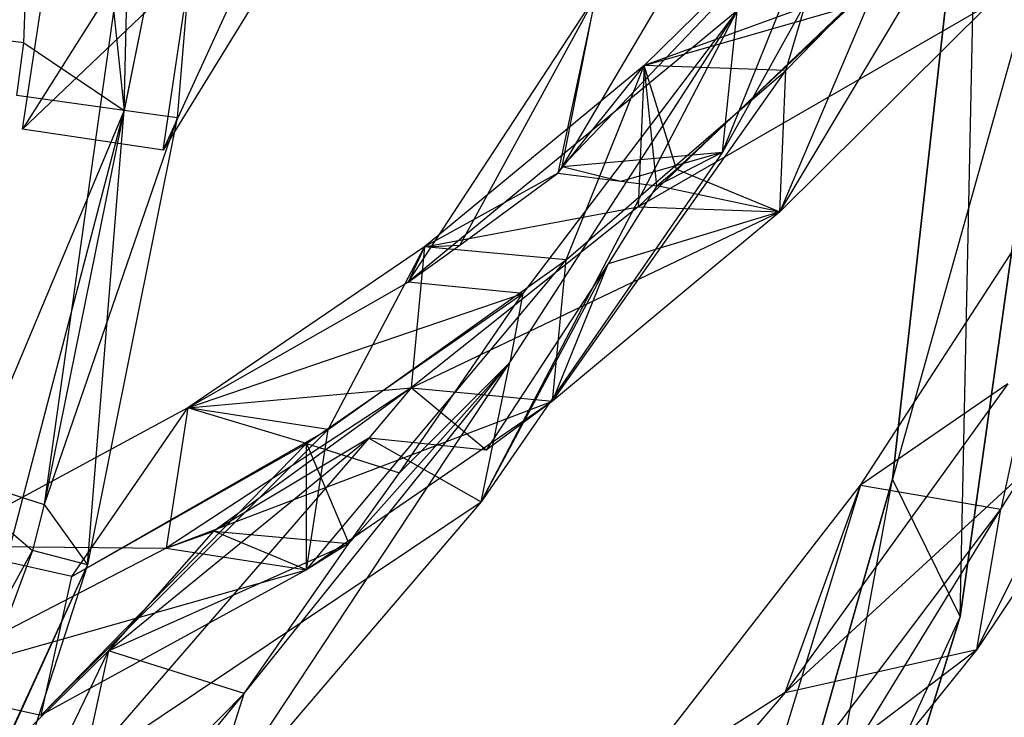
# Model space of a CAD drawing. Extents: x 5.4 to 34.8, y -14.7 to 14.7.
# Tile 182 of 251: x 28 to 30.1, y -2.4 to -0.9. Entities that reach past the tile are written whole.
import ezdxf

# ---------------------------------------------------------------- set-up
doc = ezdxf.new("R2010")
doc.units = 0
doc.header["$LTSCALE"] = 2.54
doc.layers.get('0').update_dxf_attribs({"color": 13, "linetype": 'CONTINUOUS'})

# ---------------------------------------------------------------- blocks, each defined once
blk = doc.blocks.new('BOHO_S_PM_7777_STL')
at = {"color": 0}
for p, q in [((28.1974, -1.1349, 21.4802), (28.2415, 0.758, 21.4802)), ((28.1974, -1.1349, 21.4802), (28.2415, 0.758, 21.4802)), ((27.9856, -0.9919, 21.4844), (28.0401, 0.3513, 21.4844)), ((27.9856, -0.9919, 21.4844), (28.0401, 0.3513, 21.4844)), ((28.0401, 0.3513, 21.4844), (28.1974, -1.1349, 21.4802)), ((28.0401, 0.3513, 21.4844), (28.1974, -1.1349, 21.4802)), ((28.28, -1.2184, 21.3575), (28.7789, -0.1286, 20.9587)), ((28.28, -1.2184, 21.3575), (28.7789, -0.1286, 20.9587)), ((29.46, -1.2228, 20.164), (29.8929, -0.1468, 19.7535)), ((29.46, -1.2228, 20.164), (29.8929, -0.1468, 19.7535)), ((28.3876, -0.1924, 21.276), (28.0286, -1.9661, 21.076)), ((28.3876, -0.1924, 21.276), (28.0286, -1.9661, 21.076)), ((28.3876, -0.1924, 21.276), (28.1974, -1.1349, 21.4802)), ((28.3876, -0.1924, 21.276), (28.1974, -1.1349, 21.4802)), ((28.3876, -0.1924, 21.276), (28.3093, -1.1507, 21.276)), ((28.3876, -0.1924, 21.276), (28.3093, -1.1507, 21.276)), ((28.2643, -0.289, 21.076), (28.0286, -1.9661, 21.076)), ((28.2643, -0.289, 21.076), (28.0286, -1.9661, 21.076)), ((30.0008, -0.2905, 19.3975), (29.8182, -1.9125, 19.3975)), ((29.8182, -1.9125, 19.3975), (30.0008, -0.2905, 19.1975)), ((30.0008, -0.2905, 19.1975), (29.8182, -1.9125, 19.1975)), ((29.8182, -1.9125, 19.3975), (30.0008, -0.2905, 19.1975)), ((30.0008, -0.2905, 19.3975), (29.8182, -1.9125, 19.3975)), ((30.0008, -0.2905, 19.1975), (29.8182, -1.9125, 19.1975)), ((29.9616, -2.2022, 19.3975), (30.0008, -0.2905, 19.3975)), ((29.9616, -2.2022, 19.3975), (30.0008, -0.2905, 19.3975)), ((28.4914, -0.3689, 20.94), (27.9833, -1.1741, 21.3575)), ((28.4914, -0.3689, 20.94), (27.9833, -1.1741, 21.3575)), ((27.9833, -1.1741, 21.3575), (28.7655, -0.4282, 20.9601)), ((27.9833, -1.1741, 21.3575), (28.7655, -0.4282, 20.9601)), ((28.7655, -0.4282, 20.9601), (28.28, -1.2184, 21.3575)), ((28.7655, -0.4282, 20.9601), (28.28, -1.2184, 21.3575)), ((29.1218, -1.2533, 20.2033), (29.8916, -0.4466, 19.7621)), ((29.1218, -1.2533, 20.2033), (29.8916, -0.4466, 19.7621)), ((29.8916, -0.4466, 19.7621), (29.46, -1.2228, 20.164)), ((29.8916, -0.4466, 19.7621), (29.46, -1.2228, 20.164)), ((29.5333, -0.5567, 19.8256), (29.1218, -1.2533, 20.2033)), ((29.5333, -0.5567, 19.8256), (29.1218, -1.2533, 20.2033)), ((30.1875, -0.5953, 19.1975), (29.8182, -1.9125, 19.1975)), ((30.1875, -0.5953, 19.1975), (29.8182, -1.9125, 19.1975)), ((29.9616, -2.2022, 19.3975), (30.1875, -0.5953, 19.3975)), ((30.1875, -0.5953, 19.1975), (29.9616, -2.2022, 19.1975)), ((30.1875, -0.5953, 19.1975), (29.9616, -2.2022, 19.1975)), ((30.1875, -0.5953, 19.1975), (29.9616, -2.2022, 19.3975)), ((30.1875, -0.5953, 19.1975), (29.9616, -2.2022, 19.3975)), ((29.9616, -2.2022, 19.3975), (30.1875, -0.5953, 19.3975)), ((29.7221, -0.6198, 19.4947), (29.2944, -1.0401, 19.9546)), ((29.7221, -0.6198, 19.4947), (29.2944, -1.0401, 19.9546)), ((29.7221, -0.6198, 19.4947), (29.2944, -1.0401, 19.9546)), ((29.5808, -1.3484, 19.8953), (30.0203, -0.6139, 19.4599)), ((29.5808, -1.3484, 19.8953), (30.0203, -0.6139, 19.4599)), ((29.5934, -1.0505, 19.9279), (30.0203, -0.6139, 19.4599)), ((29.5934, -1.0505, 19.9279), (30.0203, -0.6139, 19.4599)), ((29.5934, -1.0505, 19.9279), (29.7221, -0.6198, 19.4947)), ((29.5934, -1.0505, 19.9279), (29.7221, -0.6198, 19.4947)), ((27.9856, -0.9919, 21.4844), (26.9501, -0.8613, 22.4925)), ((27.9856, -0.9919, 21.4844), (26.9501, -0.8613, 22.4925)), ((29.7875, -0.8608, 19.7198), (29.2944, -1.0401, 19.9546)), ((29.7875, -0.8608, 19.7198), (29.2944, -1.0401, 19.9546)), ((29.3627, -1.2584, 20.1665), (29.7875, -0.8608, 19.7198)), ((29.3627, -1.2584, 20.1665), (29.7875, -0.8608, 19.7198)), ((29.7875, -0.8608, 19.7198), (29.5808, -1.3484, 19.8953)), ((29.7875, -0.8608, 19.7198), (29.5808, -1.3484, 19.8953)), ((27.9833, -1.1741, 21.3575), (28.0277, -0.8774, 21.3575)), ((27.9833, -1.1741, 21.3575), (28.0277, -0.8774, 21.3575)), ((28.7966, -1.4969, 20.5025), (29.1925, -0.8935, 20.1641)), ((28.7966, -1.4969, 20.5025), (29.1925, -0.8935, 20.1641)), ((29.1925, -0.8935, 20.1641), (28.9057, -1.4192, 20.4016)), ((29.1925, -0.8935, 20.1641), (28.9057, -1.4192, 20.4016)), ((29.1925, -0.8935, 20.1641), (29.1125, -1.2674, 20.2111)), ((29.1925, -0.8935, 20.1641), (29.1125, -1.2674, 20.2111)), ((29.1218, -1.2533, 20.2033), (29.1925, -0.8935, 20.1641)), ((29.1218, -1.2533, 20.2033), (29.1925, -0.8935, 20.1641)), ((29.2819, -1.338, 19.922), (30.022, -0.9111, 19.4188)), ((29.2819, -1.338, 19.922), (30.022, -0.9111, 19.4188)), ((30.022, -0.9111, 19.4188), (29.5808, -1.3484, 19.8953)), ((30.022, -0.9111, 19.4188), (29.5808, -1.3484, 19.8953)), ((30.022, -0.9111, 19.4188), (29.5808, -1.3484, 19.8953)), ((28.28, -1.2184, 21.3575), (28.3244, -0.9217, 21.3575)), ((28.28, -1.2184, 21.3575), (28.3244, -0.9217, 21.3575)), ((29.4909, -0.9245, 20.1586), (28.7966, -1.4969, 20.5025)), ((29.4909, -0.9245, 20.1586), (28.7966, -1.4969, 20.5025)), ((28.9504, -1.9599, 20.5628), (29.4909, -0.9245, 20.1586)), ((28.9504, -1.9599, 20.5628), (29.4909, -0.9245, 20.1586)), ((29.0111, -1.6662, 20.5597), (29.4909, -0.9245, 20.1586)), ((29.0111, -1.6662, 20.5597), (29.4909, -0.9245, 20.1586)), ((29.4909, -0.9245, 20.1586), (29.0386, -1.5207, 20.4875)), ((29.4909, -0.9245, 20.1586), (29.0386, -1.5207, 20.4875)), ((29.7238, -0.9171, 19.4536), (29.2819, -1.338, 19.922)), ((29.7238, -0.9171, 19.4536), (29.2819, -1.338, 19.922)), ((29.2944, -1.0401, 19.9546), (29.7238, -0.9171, 19.4536)), ((29.2944, -1.0401, 19.9546), (29.7238, -0.9171, 19.4536)), ((29.46, -1.2228, 20.164), (29.4909, -0.9245, 20.1586)), ((29.46, -1.2228, 20.164), (29.4909, -0.9245, 20.1586)), ((27.9708, -1.1031, 21.4844), (27.9856, -0.9919, 21.4844)), ((27.9708, -1.1031, 21.4844), (27.9856, -0.9919, 21.4844)), ((27.9856, -0.9919, 21.4844), (28.1974, -1.1349, 21.4802)), ((27.9856, -0.9919, 21.4844), (28.1974, -1.1349, 21.4802)), ((29.2944, -1.0401, 19.9546), (28.8313, -1.4225, 20.417)), ((29.2944, -1.0401, 19.9546), (28.8313, -1.4225, 20.417)), ((29.2944, -1.0401, 19.9546), (28.8313, -1.4225, 20.417)), ((29.1014, -1.7478, 20.3758), (29.5934, -1.0505, 19.9279)), ((29.1014, -1.7478, 20.3758), (29.5934, -1.0505, 19.9279)), ((29.1125, -1.2674, 20.2111), (29.2944, -1.0401, 19.9546)), ((29.1125, -1.2674, 20.2111), (29.2944, -1.0401, 19.9546)), ((29.1298, -1.4502, 20.3987), (29.2944, -1.0401, 19.9546)), ((29.1298, -1.4502, 20.3987), (29.2944, -1.0401, 19.9546)), ((29.1298, -1.4502, 20.3987), (29.5934, -1.0505, 19.9279)), ((29.1298, -1.4502, 20.3987), (29.5934, -1.0505, 19.9279)), ((29.2944, -1.0401, 19.9546), (29.2819, -1.338, 19.922)), ((29.2944, -1.0401, 19.9546), (29.2819, -1.338, 19.922)), ((29.5934, -1.0505, 19.9279), (29.2944, -1.0401, 19.9546)), ((29.5934, -1.0505, 19.9279), (29.2944, -1.0401, 19.9546)), ((29.3211, -1.294, 20.2086), (29.2944, -1.0401, 19.9546)), ((29.3627, -1.2584, 20.1665), (29.2944, -1.0401, 19.9546)), ((29.3211, -1.294, 20.2086), (29.2944, -1.0401, 19.9546)), ((29.3627, -1.2584, 20.1665), (29.2944, -1.0401, 19.9546)), ((29.5808, -1.3484, 19.8953), (29.5934, -1.0505, 19.9279)), ((29.5808, -1.3484, 19.8953), (29.5934, -1.0505, 19.9279)), ((28.1974, -1.1349, 21.4802), (27.9708, -1.1031, 21.4844)), ((28.1974, -1.1349, 21.4802), (27.9708, -1.1031, 21.4844)), ((28.1974, -1.1349, 21.4802), (27.7049, -2.3066, 21.4844)), ((28.1974, -1.1349, 21.4802), (27.7049, -2.3066, 21.4844)), ((27.718, -2.9667, 21.4802), (28.1974, -1.1349, 21.4802)), ((27.718, -2.9667, 21.4802), (28.1974, -1.1349, 21.4802)), ((28.1204, -2.0934, 21.276), (28.1974, -1.1349, 21.4802)), ((28.1204, -2.0934, 21.276), (28.1974, -1.1349, 21.4802)), ((28.3093, -1.1507, 21.276), (28.1974, -1.1349, 21.4802)), ((28.3093, -1.1507, 21.276), (28.1974, -1.1349, 21.4802)), ((28.3093, -1.1507, 21.276), (28.0286, -1.9661, 21.076)), ((28.3093, -1.1507, 21.276), (28.0286, -1.9661, 21.076)), ((28.3093, -1.1507, 21.276), (28.1204, -2.0934, 21.276)), ((28.3093, -1.1507, 21.276), (28.1204, -2.0934, 21.276)), ((28.28, -1.2184, 21.3575), (27.9833, -1.1741, 21.3575)), ((28.28, -1.2184, 21.3575), (27.9833, -1.1741, 21.3575)), ((29.46, -1.2228, 20.164), (28.9504, -1.9599, 20.5628)), ((29.46, -1.2228, 20.164), (28.9504, -1.9599, 20.5628)), ((29.1218, -1.2533, 20.2033), (29.46, -1.2228, 20.164)), ((29.1218, -1.2533, 20.2033), (29.46, -1.2228, 20.164)), ((29.2457, -1.2843, 20.2095), (29.46, -1.2228, 20.164)), ((29.2457, -1.2843, 20.2095), (29.46, -1.2228, 20.164)), ((29.3211, -1.294, 20.2086), (29.46, -1.2228, 20.164)), ((29.3211, -1.294, 20.2086), (29.46, -1.2228, 20.164)), ((29.7513, -1.9254, 19.3432), (30.2094, -1.2193, 18.9191)), ((29.7513, -1.9254, 19.3432), (30.2094, -1.2193, 18.9191)), ((30.2094, -1.2193, 18.9191), (30.047, -1.976, 19.3426)), ((30.2094, -1.2193, 18.9191), (30.047, -1.976, 19.3426)), ((29.9965, -2.2714, 19.3556), (30.5086, -1.2412, 18.9239)), ((29.9965, -2.2714, 19.3556), (30.5086, -1.2412, 18.9239)), ((30.047, -1.976, 19.3426), (30.5086, -1.2412, 18.9239)), ((30.047, -1.976, 19.3426), (30.5086, -1.2412, 18.9239)), ((29.1218, -1.2533, 20.2033), (29.1125, -1.2674, 20.2111)), ((29.1218, -1.2533, 20.2033), (29.1125, -1.2674, 20.2111)), ((29.1218, -1.2533, 20.2033), (29.2457, -1.2843, 20.2095)), ((29.1218, -1.2533, 20.2033), (29.2457, -1.2843, 20.2095)), ((29.3211, -1.294, 20.2086), (29.3627, -1.2584, 20.1665)), ((29.3211, -1.294, 20.2086), (29.3627, -1.2584, 20.1665)), ((29.3627, -1.2584, 20.1665), (29.5808, -1.3484, 19.8953)), ((29.3627, -1.2584, 20.1665), (29.5808, -1.3484, 19.8953)), ((29.1125, -1.2674, 20.2111), (28.8313, -1.4225, 20.417)), ((29.1125, -1.2674, 20.2111), (28.8313, -1.4225, 20.417)), ((28.9057, -1.4192, 20.4016), (29.1125, -1.2674, 20.2111)), ((28.9057, -1.4192, 20.4016), (29.1125, -1.2674, 20.2111)), ((29.1125, -1.2674, 20.2111), (29.2457, -1.2843, 20.2095)), ((29.1125, -1.2674, 20.2111), (29.2457, -1.2843, 20.2095)), ((29.2457, -1.2843, 20.2095), (29.3211, -1.294, 20.2086)), ((29.2457, -1.2843, 20.2095), (29.3211, -1.294, 20.2086)), ((29.3211, -1.294, 20.2086), (29.2188, -1.458, 20.2966)), ((29.3211, -1.294, 20.2086), (29.2188, -1.458, 20.2966)), ((29.5808, -1.3484, 19.8953), (29.3211, -1.294, 20.2086)), ((29.5808, -1.3484, 19.8953), (29.3211, -1.294, 20.2086)), ((29.2819, -1.338, 19.922), (28.803, -1.7201, 20.3941)), ((29.2819, -1.338, 19.922), (28.803, -1.7201, 20.3941)), ((28.803, -1.7201, 20.3941), (29.5808, -1.3484, 19.8953)), ((28.803, -1.7201, 20.3941), (29.5808, -1.3484, 19.8953)), ((28.8313, -1.4225, 20.417), (29.2819, -1.338, 19.922)), ((28.8313, -1.4225, 20.417), (29.2819, -1.338, 19.922)), ((29.5808, -1.3484, 19.8953), (29.1014, -1.7478, 20.3758)), ((29.5808, -1.3484, 19.8953), (29.1014, -1.7478, 20.3758)), ((29.5808, -1.3484, 19.8953), (29.1014, -1.7478, 20.3758)), ((29.5808, -1.3484, 19.8953), (29.2188, -1.458, 20.2966)), ((29.5808, -1.3484, 19.8953), (29.2188, -1.458, 20.2966)), ((29.2819, -1.338, 19.922), (29.5808, -1.3484, 19.8953)), ((29.2819, -1.338, 19.922), (29.5808, -1.3484, 19.8953)), ((28.8313, -1.4225, 20.417), (28.3317, -1.7618, 20.8839)), ((28.8313, -1.4225, 20.417), (28.3317, -1.7618, 20.8839)), ((28.8313, -1.4225, 20.417), (28.3317, -1.7618, 20.8839)), ((28.6282, -1.8077, 20.8745), (28.8313, -1.4225, 20.417)), ((28.6282, -1.8077, 20.8745), (28.8313, -1.4225, 20.417)), ((28.7966, -1.4969, 20.5025), (28.9057, -1.4192, 20.4016)), ((28.7966, -1.4969, 20.5025), (28.9057, -1.4192, 20.4016)), ((28.8313, -1.4225, 20.417), (28.7966, -1.4969, 20.5025)), ((28.8313, -1.4225, 20.417), (28.7966, -1.4969, 20.5025)), ((28.8313, -1.4225, 20.417), (28.803, -1.7201, 20.3941)), ((28.8313, -1.4225, 20.417), (28.803, -1.7201, 20.3941)), ((28.8313, -1.4225, 20.417), (28.9057, -1.4192, 20.4016)), ((28.8313, -1.4225, 20.417), (28.9057, -1.4192, 20.4016)), ((29.1298, -1.4502, 20.3987), (28.8313, -1.4225, 20.417)), ((29.1298, -1.4502, 20.3987), (28.8313, -1.4225, 20.417)), ((28.5823, -2.1037, 20.8625), (29.1298, -1.4502, 20.3987)), ((28.5823, -2.1037, 20.8625), (29.1298, -1.4502, 20.3987)), ((28.6282, -1.8077, 20.8745), (29.1298, -1.4502, 20.3987)), ((28.6282, -1.8077, 20.8745), (29.1298, -1.4502, 20.3987)), ((29.1014, -1.7478, 20.3758), (29.1298, -1.4502, 20.3987)), ((29.1014, -1.7478, 20.3758), (29.1298, -1.4502, 20.3987)), ((28.9504, -1.9599, 20.5628), (29.2188, -1.458, 20.2966)), ((28.9504, -1.9599, 20.5628), (29.2188, -1.458, 20.2966)), ((29.2188, -1.458, 20.2966), (28.9612, -1.8513, 20.5104)), ((29.2188, -1.458, 20.2966), (28.9612, -1.8513, 20.5104)), ((29.1014, -1.7478, 20.3758), (29.2188, -1.458, 20.2966)), ((29.1014, -1.7478, 20.3758), (29.2188, -1.458, 20.2966)), ((28.3317, -1.7618, 20.8839), (28.7966, -1.4969, 20.5025)), ((28.3317, -1.7618, 20.8839), (28.7966, -1.4969, 20.5025)), ((29.0386, -1.5207, 20.4875), (28.7966, -1.4969, 20.5025)), ((29.0386, -1.5207, 20.4875), (28.7966, -1.4969, 20.5025)), ((28.3317, -1.7618, 20.8839), (29.0386, -1.5207, 20.4875)), ((28.3317, -1.7618, 20.8839), (29.0386, -1.5207, 20.4875)), ((28.582, -1.8371, 20.9169), (29.0386, -1.5207, 20.4875)), ((28.582, -1.8371, 20.9169), (29.0386, -1.5207, 20.4875)), ((28.7783, -1.8993, 20.6977), (29.0386, -1.5207, 20.4875)), ((28.7783, -1.8993, 20.6977), (29.0386, -1.5207, 20.4875)), ((29.0386, -1.5207, 20.4875), (29.0111, -1.6662, 20.5597)), ((29.0386, -1.5207, 20.4875), (29.0111, -1.6662, 20.5597)), ((29.592, -2.3621, 19.4422), (30.4864, -1.5398, 18.9428)), ((29.592, -2.3621, 19.4422), (30.4864, -1.5398, 18.9428)), ((30.4864, -1.5398, 18.9428), (29.9965, -2.2714, 19.3556)), ((30.4864, -1.5398, 18.9428), (29.9965, -2.2714, 19.3556)), ((28.3602, -2.6507, 20.9601), (29.0111, -1.6662, 20.5597)), ((28.3602, -2.6507, 20.9601), (29.0111, -1.6662, 20.5597)), ((28.4507, -2.3648, 20.9587), (29.0111, -1.6662, 20.5597)), ((28.4507, -2.3648, 20.9587), (29.0111, -1.6662, 20.5597)), ((29.0111, -1.6662, 20.5597), (28.6713, -2.0479, 20.7812)), ((29.0111, -1.6662, 20.5597), (28.6713, -2.0479, 20.7812)), ((29.0111, -1.6662, 20.5597), (28.7783, -1.8993, 20.6977)), ((29.0111, -1.6662, 20.5597), (28.7783, -1.8993, 20.6977)), ((28.9504, -1.9599, 20.5628), (29.0111, -1.6662, 20.5597)), ((28.9504, -1.9599, 20.5628), (29.0111, -1.6662, 20.5597)), ((28.803, -1.7201, 20.3941), (28.2859, -2.0578, 20.8719)), ((28.803, -1.7201, 20.3941), (28.2859, -2.0578, 20.8719)), ((28.803, -1.7201, 20.3941), (28.2859, -2.0578, 20.8719)), ((28.3317, -1.7618, 20.8839), (28.803, -1.7201, 20.3941)), ((28.3317, -1.7618, 20.8839), (28.803, -1.7201, 20.3941)), ((28.803, -1.7201, 20.3941), (28.387, -2.0221, 20.8093)), ((28.803, -1.7201, 20.3941), (28.387, -2.0221, 20.8093)), ((28.803, -1.7201, 20.3941), (28.7136, -1.8263, 20.5259)), ((28.803, -1.7201, 20.3941), (28.7136, -1.8263, 20.5259)), ((28.803, -1.7201, 20.3941), (29.1014, -1.7478, 20.3758)), ((28.803, -1.7201, 20.3941), (29.1014, -1.7478, 20.3758)), ((28.803, -1.7201, 20.3941), (29.1014, -1.7478, 20.3758)), ((28.9612, -1.8513, 20.5104), (28.803, -1.7201, 20.3941)), ((28.9612, -1.8513, 20.5104), (28.803, -1.7201, 20.3941)), ((30.0618, -1.7115, 19.0518), (29.592, -2.3621, 19.4422)), ((30.0618, -1.7115, 19.0518), (29.592, -2.3621, 19.4422)), ((30.0618, -1.7115, 19.0518), (29.7513, -1.9254, 19.3432)), ((30.0618, -1.7115, 19.0518), (29.7513, -1.9254, 19.3432)), ((28.3317, -1.7618, 20.8839), (27.7945, -2.0527, 21.3575)), ((28.3317, -1.7618, 20.8839), (27.7945, -2.0527, 21.3575)), ((28.0874, -2.1177, 21.3575), (28.3317, -1.7618, 20.8839)), ((28.0874, -2.1177, 21.3575), (28.3317, -1.7618, 20.8839)), ((28.0874, -2.1177, 21.3575), (28.3317, -1.7618, 20.8839)), ((28.2859, -2.0578, 20.8719), (29.1014, -1.7478, 20.3758)), ((28.2859, -2.0578, 20.8719), (29.1014, -1.7478, 20.3758)), ((28.3317, -1.7618, 20.8839), (28.2859, -2.0578, 20.8719)), ((28.3317, -1.7618, 20.8839), (28.2859, -2.0578, 20.8719)), ((28.6282, -1.8077, 20.8745), (28.3317, -1.7618, 20.8839)), ((28.6282, -1.8077, 20.8745), (28.3317, -1.7618, 20.8839)), ((28.582, -1.8371, 20.9169), (28.3317, -1.7618, 20.8839)), ((28.582, -1.8371, 20.9169), (28.3317, -1.7618, 20.8839)), ((29.1014, -1.7478, 20.3758), (28.5823, -2.1037, 20.8625)), ((29.1014, -1.7478, 20.3758), (28.5823, -2.1037, 20.8625)), ((29.1014, -1.7478, 20.3758), (28.9612, -1.8513, 20.5104)), ((29.1014, -1.7478, 20.3758), (28.9612, -1.8513, 20.5104)), ((28.0224, -2.4105, 21.3575), (28.6282, -1.8077, 20.8745)), ((28.0224, -2.4105, 21.3575), (28.6282, -1.8077, 20.8745)), ((28.0874, -2.1177, 21.3575), (28.6282, -1.8077, 20.8745)), ((28.0874, -2.1177, 21.3575), (28.6282, -1.8077, 20.8745)), ((28.7136, -1.8263, 20.5259), (28.1108, -2.5225, 20.94)), ((28.7136, -1.8263, 20.5259), (28.1108, -2.5225, 20.94)), ((28.1646, -2.2743, 20.962), (28.7136, -1.8263, 20.5259)), ((28.1646, -2.2743, 20.962), (28.7136, -1.8263, 20.5259)), ((28.7136, -1.8263, 20.5259), (28.387, -2.0221, 20.8093)), ((28.7136, -1.8263, 20.5259), (28.387, -2.0221, 20.8093)), ((28.5823, -2.1037, 20.8625), (28.6282, -1.8077, 20.8745)), ((28.5823, -2.1037, 20.8625), (28.6282, -1.8077, 20.8745)), ((28.9612, -1.8513, 20.5104), (28.7136, -1.8263, 20.5259)), ((28.7136, -1.8263, 20.5259), (28.9504, -1.9599, 20.5628)), ((28.9612, -1.8513, 20.5104), (28.7136, -1.8263, 20.5259)), ((28.7136, -1.8263, 20.5259), (28.9504, -1.9599, 20.5628)), ((28.0224, -2.4105, 21.3575), (28.582, -1.8371, 20.9169)), ((28.0224, -2.4105, 21.3575), (28.582, -1.8371, 20.9169)), ((28.0874, -2.1177, 21.3575), (28.582, -1.8371, 20.9169)), ((28.0874, -2.1177, 21.3575), (28.582, -1.8371, 20.9169)), ((28.582, -1.8371, 20.9169), (28.7783, -1.8993, 20.6977)), ((28.582, -1.8371, 20.9169), (28.7783, -1.8993, 20.6977)), ((28.582, -1.8371, 20.9169), (28.6713, -2.0479, 20.7812)), ((28.5823, -2.1037, 20.8625), (28.582, -1.8371, 20.9169)), ((28.5823, -2.1037, 20.8625), (28.582, -1.8371, 20.9169)), ((28.582, -1.8371, 20.9169), (28.6713, -2.0479, 20.7812)), ((27.8059, -1.8945, 21.0802), (28.0039, -2.0629, 21.076)), ((27.8059, -1.8945, 21.0802), (28.0039, -2.0629, 21.076)), ((27.8059, -1.8945, 21.0802), (28.0286, -1.9661, 21.076)), ((27.8059, -1.8945, 21.0802), (28.0286, -1.9661, 21.076)), ((28.6713, -2.0479, 20.7812), (28.7783, -1.8993, 20.6977)), ((28.6713, -2.0479, 20.7812), (28.7783, -1.8993, 20.6977)), ((29.2326, -2.5917, 19.7575), (29.7513, -1.9254, 19.3432)), ((29.2326, -2.5917, 19.7575), (29.7513, -1.9254, 19.3432)), ((29.8182, -1.9125, 19.3975), (29.3712, -3.4824, 19.3975)), ((29.3712, -3.4824, 19.3975), (29.8182, -1.9125, 19.1975)), ((29.8182, -1.9125, 19.1975), (29.3712, -3.4824, 19.1975)), ((29.3712, -3.4824, 19.3975), (29.8182, -1.9125, 19.1975)), ((29.8182, -1.9125, 19.3975), (29.3712, -3.4824, 19.3975)), ((29.8182, -1.9125, 19.1975), (29.3712, -3.4824, 19.1975)), ((29.481, -3.7521, 19.3975), (29.8182, -1.9125, 19.3975)), ((29.481, -3.7521, 19.3975), (29.8182, -1.9125, 19.3975)), ((29.7513, -1.9254, 19.3432), (29.522, -2.6707, 19.7535)), ((29.7513, -1.9254, 19.3432), (29.522, -2.6707, 19.7535)), ((29.592, -2.3621, 19.4422), (29.7513, -1.9254, 19.3432)), ((29.592, -2.3621, 19.4422), (29.7513, -1.9254, 19.3432)), ((29.7513, -1.9254, 19.3432), (30.047, -1.976, 19.3426)), ((29.7513, -1.9254, 19.3432), (30.047, -1.976, 19.3426)), ((29.9616, -2.2022, 19.3975), (29.8182, -1.9125, 19.3975)), ((29.9616, -2.2022, 19.3975), (29.8182, -1.9125, 19.3975)), ((29.8182, -1.9125, 19.3975), (29.8182, -1.9125, 19.1975)), ((29.8182, -1.9125, 19.3975), (29.8182, -1.9125, 19.1975)), ((29.9616, -2.2022, 19.1975), (29.8182, -1.9125, 19.1975)), ((29.9616, -2.2022, 19.1975), (29.8182, -1.9125, 19.1975)), ((28.0286, -1.9661, 21.076), (28.0039, -2.0629, 21.076)), ((28.0286, -1.9661, 21.076), (28.0039, -2.0629, 21.076)), ((28.0286, -1.9661, 21.076), (28.1204, -2.0934, 21.276)), ((28.0286, -1.9661, 21.076), (28.1204, -2.0934, 21.276)), ((28.1108, -2.5225, 20.94), (28.9504, -1.9599, 20.5628)), ((28.1108, -2.5225, 20.94), (28.9504, -1.9599, 20.5628)), ((28.9504, -1.9599, 20.5628), (28.3602, -2.6507, 20.9601)), ((28.9504, -1.9599, 20.5628), (28.3602, -2.6507, 20.9601)), ((29.4431, -2.96, 19.7621), (30.047, -1.976, 19.3426)), ((29.4431, -2.96, 19.7621), (30.047, -1.976, 19.3426)), ((29.522, -2.6707, 19.7535), (30.047, -1.976, 19.3426)), ((29.522, -2.6707, 19.7535), (30.047, -1.976, 19.3426)), ((29.9965, -2.2714, 19.3556), (30.047, -1.976, 19.3426)), ((29.9965, -2.2714, 19.3556), (30.047, -1.976, 19.3426)), ((28.1646, -2.2743, 20.962), (28.387, -2.0221, 20.8093)), ((28.1646, -2.2743, 20.962), (28.387, -2.0221, 20.8093)), ((28.2859, -2.0578, 20.8719), (28.387, -2.0221, 20.8093)), ((28.2859, -2.0578, 20.8719), (28.387, -2.0221, 20.8093)), ((28.387, -2.0221, 20.8093), (28.6713, -2.0479, 20.7812)), ((28.5823, -2.1037, 20.8625), (28.387, -2.0221, 20.8093)), ((28.5823, -2.1037, 20.8625), (28.387, -2.0221, 20.8093)), ((28.387, -2.0221, 20.8093), (28.6713, -2.0479, 20.7812)), ((28.0874, -2.1177, 21.3575), (27.7945, -2.0527, 21.3575)), ((28.0874, -2.1177, 21.3575), (27.7945, -2.0527, 21.3575)), ((27.7945, -2.0527, 21.3575), (28.2859, -2.0578, 20.8719)), ((27.7945, -2.0527, 21.3575), (28.2859, -2.0578, 20.8719)), ((28.1646, -2.2743, 20.962), (28.6713, -2.0479, 20.7812)), ((28.1646, -2.2743, 20.962), (28.6713, -2.0479, 20.7812)), ((28.4507, -2.3648, 20.9587), (28.6713, -2.0479, 20.7812)), ((28.4507, -2.3648, 20.9587), (28.6713, -2.0479, 20.7812)), ((28.6713, -2.0479, 20.7812), (28.5823, -2.1037, 20.8625)), ((28.6713, -2.0479, 20.7812), (28.5823, -2.1037, 20.8625)), ((27.2612, -3.4153, 21.0802), (28.0039, -2.0629, 21.076)), ((27.2612, -3.4153, 21.0802), (28.0039, -2.0629, 21.076)), ((28.0039, -2.0629, 21.076), (27.4513, -3.5583, 21.076)), ((28.0039, -2.0629, 21.076), (27.4513, -3.5583, 21.076)), ((28.2859, -2.0578, 20.8719), (27.7295, -2.3456, 21.3575)), ((28.2859, -2.0578, 20.8719), (27.7295, -2.3456, 21.3575)), ((28.1204, -2.0934, 21.276), (28.0039, -2.0629, 21.076)), ((28.1204, -2.0934, 21.276), (28.0039, -2.0629, 21.076)), ((28.2859, -2.0578, 20.8719), (28.5823, -2.1037, 20.8625)), ((28.2859, -2.0578, 20.8719), (28.5823, -2.1037, 20.8625)), ((28.2859, -2.0578, 20.8719), (28.5823, -2.1037, 20.8625)), ((28.1204, -2.0934, 21.276), (27.4513, -3.5583, 21.076)), ((28.1204, -2.0934, 21.276), (27.4513, -3.5583, 21.076)), ((28.1204, -2.0934, 21.276), (27.718, -2.9667, 21.4802)), ((28.1204, -2.0934, 21.276), (27.718, -2.9667, 21.4802)), ((28.1204, -2.0934, 21.276), (27.8233, -3.0078, 21.276)), ((28.1204, -2.0934, 21.276), (27.8233, -3.0078, 21.276)), ((27.7295, -2.3456, 21.3575), (28.5823, -2.1037, 20.8625)), ((27.7295, -2.3456, 21.3575), (28.5823, -2.1037, 20.8625)), ((28.5823, -2.1037, 20.8625), (28.0224, -2.4105, 21.3575)), ((28.5823, -2.1037, 20.8625), (28.0224, -2.4105, 21.3575)), ((28.5823, -2.1037, 20.8625), (28.0224, -2.4105, 21.3575)), ((28.0224, -2.4105, 21.3575), (28.0874, -2.1177, 21.3575)), ((28.0224, -2.4105, 21.3575), (28.0874, -2.1177, 21.3575)), ((28.0224, -2.4105, 21.3575), (28.0874, -2.1177, 21.3575)), ((29.9616, -2.2022, 19.1975), (29.3712, -3.4824, 19.1975)), ((29.9616, -2.2022, 19.1975), (29.3712, -3.4824, 19.1975)), ((29.481, -3.7521, 19.3975), (29.9616, -2.2022, 19.3975)), ((29.9616, -2.2022, 19.1975), (29.481, -3.7521, 19.1975)), ((29.9616, -2.2022, 19.1975), (29.481, -3.7521, 19.1975)), ((29.9616, -2.2022, 19.1975), (29.481, -3.7521, 19.3975)), ((29.9616, -2.2022, 19.1975), (29.481, -3.7521, 19.3975)), ((29.481, -3.7521, 19.3975), (29.9616, -2.2022, 19.3975)), ((29.9616, -2.2022, 19.1975), (29.9616, -2.2022, 19.3975)), ((29.9616, -2.2022, 19.1975), (29.9616, -2.2022, 19.3975)), ((27.5312, -2.8936, 21.3575), (28.1646, -2.2743, 20.962)), ((27.5312, -2.8936, 21.3575), (28.1646, -2.2743, 20.962)), ((27.8063, -3.0132, 21.3575), (28.1646, -2.2743, 20.962)), ((27.8063, -3.0132, 21.3575), (28.1646, -2.2743, 20.962)), ((28.1646, -2.2743, 20.962), (28.1108, -2.5225, 20.94)), ((28.1646, -2.2743, 20.962), (28.1108, -2.5225, 20.94)), ((28.4507, -2.3648, 20.9587), (28.1646, -2.2743, 20.962)), ((28.4507, -2.3648, 20.9587), (28.1646, -2.2743, 20.962)), ((29.0685, -2.9736, 19.8256), (29.9965, -2.2714, 19.3556)), ((29.0685, -2.9736, 19.8256), (29.9965, -2.2714, 19.3556)), ((29.9965, -2.2714, 19.3556), (29.4431, -2.96, 19.7621)), ((29.9965, -2.2714, 19.3556), (29.4431, -2.96, 19.7621)), ((29.592, -2.3621, 19.4422), (29.9965, -2.2714, 19.3556)), ((29.592, -2.3621, 19.4422), (29.9965, -2.2714, 19.3556)), ((27.7295, -2.3456, 21.3575), (28.0224, -2.4105, 21.3575)), ((27.7295, -2.3456, 21.3575), (28.0224, -2.4105, 21.3575)), ((27.6867, -3.2884, 21.3575), (28.4507, -2.3648, 20.9587)), ((27.6867, -3.2884, 21.3575), (28.4507, -2.3648, 20.9587)), ((27.8063, -3.0132, 21.3575), (28.4507, -2.3648, 20.9587)), ((27.8063, -3.0132, 21.3575), (28.4507, -2.3648, 20.9587)), ((28.3602, -2.6507, 20.9601), (28.4507, -2.3648, 20.9587)), ((28.3602, -2.6507, 20.9601), (28.4507, -2.3648, 20.9587)), ((29.592, -2.3621, 19.4422), (29.0685, -2.9736, 19.8256)), ((29.592, -2.3621, 19.4422), (29.0685, -2.9736, 19.8256)), ((29.592, -2.3621, 19.4422), (29.2326, -2.5917, 19.7575)), ((29.592, -2.3621, 19.4422), (29.2326, -2.5917, 19.7575))]:
    blk.add_line(p, q, dxfattribs=at)

msp = doc.modelspace()

# ---------------------------------------------------------------- block references
at = {"color": 0}
msp.add_blockref('BOHO_S_PM_7777_STL', (0, 0), dxfattribs=at)

doc.saveas('drawing.dxf')
